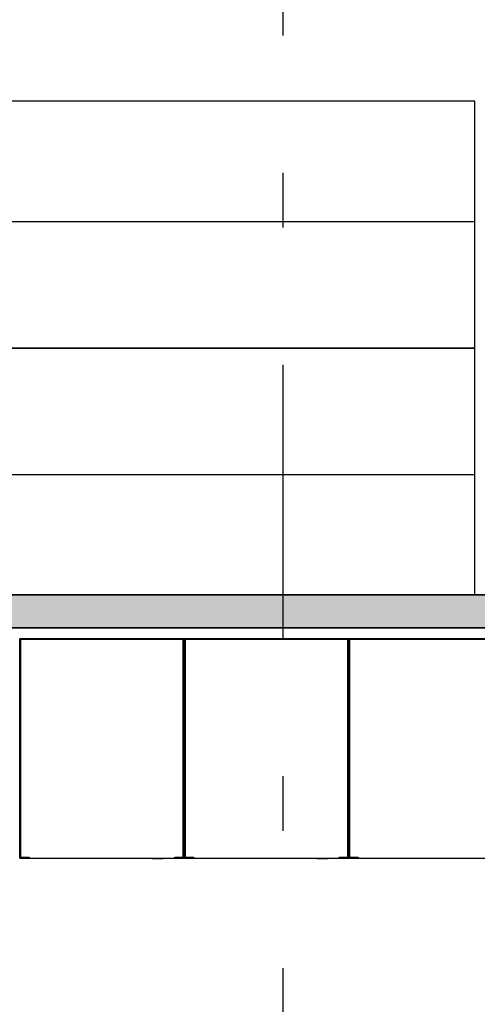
# Model space of a CAD drawing. Extents: x 2 to 87, y -108 to 11.
# Tile 230 of 256: x 17.448 to 18.282, y -16.174 to -14.379. Entities that reach past the tile are written whole.
import ezdxf

# ---------------------------------------------------------------- set-up
doc = ezdxf.new("R2010")
doc.units = 0
doc.header["$MEASUREMENT"] = 0
doc.linetypes.add('DASHDOT', pattern=[1, 0.5, -0.25, 0, -0.25])
for name, color, linetype in [('15', 7, 'CONTINUOUS'), ('16', 7, 'CONTINUOUS'), ('25', 7, 'CONTINUOUS'), ('5', 7, 'CONTINUOUS'), ('6', 7, 'CONTINUOUS')]:
    doc.layers.add(name, color=color, linetype=linetype)

msp = doc.modelspace()

# ---------------------------------------------------------------- linework, layer by layer
at = {"layer": '15', "color": 62, "linetype": 'Continuous'}
for p, q in [((18.2776, -14.5272), (12.0276, -14.5272)), ((18.2776, -14.7469), (18.2776, -14.5272)), ((18.2776, -14.7469), (12.0276, -14.7469)), ((18.2776, -14.9772), (18.2776, -14.7469)), ((18.2776, -14.9772), (12.0276, -14.9772)), ((12.0276, -14.9772), (18.2776, -14.9772)), ((18.2776, -15.2075), (18.2776, -14.9772)), ((12.0276, -15.2075), (18.2776, -15.2075)), ((18.2776, -15.4272), (18.2776, -15.2075))]:
    msp.add_line(p, q, dxfattribs=at)
at = {"layer": '16', "color": 62, "linetype": 'Continuous'}
for p, q in [((17.4476, -15.9064), (17.4476, -15.508)), ((17.4476, -15.508), (17.4476, -15.9064)), ((17.7468, -15.5072), (17.4484, -15.5072)), ((17.4484, -15.508), (17.7468, -15.508)), ((17.4484, -15.9064), (17.4484, -15.508)), ((17.4492, -15.5096), (17.4492, -15.9048)), ((17.7452, -15.5088), (17.45, -15.5088)), ((17.746, -15.9048), (17.746, -15.5096)), ((17.7468, -15.508), (17.7468, -15.9064)), ((17.7476, -15.9064), (17.7476, -15.508)), ((17.7476, -15.508), (17.7476, -15.9064)), ((18.0468, -15.5072), (17.7484, -15.5072)), ((17.7484, -15.508), (18.0468, -15.508)), ((17.7484, -15.9064), (17.7484, -15.508)), ((17.7492, -15.5096), (17.7492, -15.9048)), ((18.0452, -15.5088), (17.75, -15.5088)), ((18.046, -15.9048), (18.046, -15.5096)), ((18.0468, -15.508), (18.0468, -15.9064)), ((18.0476, -15.9064), (18.0476, -15.508)), ((18.0476, -15.508), (18.0476, -15.9064)), ((18.3468, -15.5072), (18.0484, -15.5072)), ((18.0484, -15.508), (18.3468, -15.508)), ((18.0484, -15.9064), (18.0484, -15.508)), ((18.0492, -15.5096), (18.0492, -15.9048)), ((18.3452, -15.5088), (18.05, -15.5088)), ((17.4647, -15.9064), (17.4484, -15.9064)), ((17.4484, -15.9072), (17.7468, -15.9072)), ((17.45, -15.9056), (17.4647, -15.9056)), ((17.4647, -15.9056), (17.4647, -15.9064)), ((17.7118, -15.9077), (17.6868, -15.9077)), ((17.7088, -15.9082), (17.6898, -15.9082)), ((17.7305, -15.9064), (17.7305, -15.9056)), ((17.7305, -15.9056), (17.7452, -15.9056)), ((17.7468, -15.9064), (17.7305, -15.9064)), ((17.7647, -15.9064), (17.7484, -15.9064)), ((17.7484, -15.9072), (18.0468, -15.9072)), ((17.75, -15.9056), (17.7647, -15.9056)), ((17.7647, -15.9056), (17.7647, -15.9064)), ((18.0118, -15.9077), (17.9868, -15.9077)), ((18.0088, -15.9082), (17.9898, -15.9082)), ((18.0305, -15.9064), (18.0305, -15.9056)), ((18.0305, -15.9056), (18.0452, -15.9056)), ((18.0468, -15.9064), (18.0305, -15.9064)), ((18.0647, -15.9064), (18.0484, -15.9064)), ((18.0484, -15.9072), (18.3468, -15.9072)), ((18.05, -15.9056), (18.0647, -15.9056)), ((18.0647, -15.9056), (18.0647, -15.9064))]:
    msp.add_line(p, q, dxfattribs=at)
for points in [[(17.4475, -15.5073), (17.4476, -15.5072)], [(17.4483, -15.508), (17.4483, -15.5079), (17.4483, -15.5079), (17.4483, -15.5079), (17.4483, -15.5079), (17.4483, -15.5079), (17.4483, -15.5079), (17.4483, -15.5079), (17.4483, -15.5079), (17.4483, -15.5079), (17.4483, -15.5079), (17.4483, -15.5079), (17.4483, -15.5079), (17.4483, -15.5079), (17.4483, -15.5079), (17.4483, -15.5079), (17.4483, -15.5079), (17.4483, -15.5079), (17.4483, -15.5079), (17.4483, -15.5079), (17.4483, -15.5079), (17.4483, -15.5079), (17.4483, -15.5079), (17.4483, -15.5079), (17.4482, -15.5079), (17.4482, -15.5078), (17.4482, -15.5078), (17.4482, -15.5078), (17.4482, -15.5078), (17.4482, -15.5078), (17.4482, -15.5078), (17.4482, -15.5078), (17.4482, -15.5078), (17.4482, -15.5078), (17.4482, -15.5078), (17.4482, -15.5078), (17.4482, -15.5078), (17.4482, -15.5078), (17.4482, -15.5078), (17.4482, -15.5078), (17.4482, -15.5078), (17.4482, -15.5078), (17.4482, -15.5078), (17.4482, -15.5078), (17.4482, -15.5078), (17.4482, -15.5078), (17.4482, -15.5078), (17.4482, -15.5078), (17.4482, -15.5078), (17.4482, -15.5078), (17.4481, -15.5077), (17.4481, -15.5077), (17.4481, -15.5077), (17.4481, -15.5077), (17.4481, -15.5077), (17.4481, -15.5077), (17.4481, -15.5077), (17.4481, -15.5077), (17.4481, -15.5077), (17.4481, -15.5077), (17.4481, -15.5077), (17.4481, -15.5077), (17.4481, -15.5077), (17.4481, -15.5077), (17.4481, -15.5077), (17.4481, -15.5077), (17.4481, -15.5077), (17.4481, -15.5077), (17.4481, -15.5077), (17.4481, -15.5077), (17.4481, -15.5077), (17.4481, -15.5077), (17.4481, -15.5077), (17.4481, -15.5077), (17.4481, -15.5077), (17.4481, -15.5077), (17.4481, -15.5077), (17.448, -15.5076), (17.4479, -15.5075), (17.4479, -15.5075), (17.4479, -15.5075), (17.4479, -15.5075), (17.4479, -15.5075), (17.4479, -15.5075), (17.4479, -15.5075), (17.4479, -15.5075), (17.4479, -15.5075), (17.4479, -15.5075), (17.4479, -15.5075), (17.4479, -15.5075), (17.4479, -15.5075), (17.4479, -15.5075), (17.4479, -15.5075), (17.4479, -15.5075), (17.4479, -15.5075), (17.4479, -15.5075), (17.4479, -15.5075), (17.4479, -15.5075), (17.4479, -15.5075), (17.4479, -15.5075), (17.4479, -15.5075), (17.4479, -15.5075), (17.4479, -15.5075), (17.4479, -15.5075), (17.4479, -15.5075), (17.4479, -15.5075), (17.4479, -15.5075), (17.4479, -15.5075), (17.4479, -15.5075), (17.4479, -15.5075), (17.4479, -15.5075), (17.4479, -15.5075), (17.4478, -15.5074), (17.4478, -15.5074), (17.4478, -15.5074), (17.4478, -15.5074), (17.4478, -15.5074), (17.4478, -15.5074), (17.4478, -15.5074), (17.4478, -15.5074), (17.4478, -15.5074), (17.4478, -15.5074), (17.4478, -15.5074), (17.4478, -15.5074), (17.4478, -15.5074), (17.4478, -15.5074), (17.4478, -15.5074), (17.4478, -15.5074), (17.4478, -15.5074), (17.4478, -15.5074), (17.4478, -15.5074), (17.4478, -15.5074), (17.4478, -15.5074), (17.4478, -15.5074), (17.4478, -15.5074), (17.4478, -15.5074), (17.4478, -15.5074), (17.4478, -15.5074), (17.4478, -15.5074), (17.4478, -15.5074), (17.4478, -15.5074), (17.4478, -15.5074), (17.4478, -15.5074), (17.4478, -15.5074), (17.4478, -15.5074), (17.4478, -15.5074), (17.4478, -15.5074), (17.4478, -15.5074), (17.4478, -15.5074), (17.4478, -15.5074), (17.4478, -15.5074), (17.4478, -15.5074), (17.4478, -15.5074), (17.4477, -15.5073), (17.4476, -15.5073)], [(17.7468, -15.508), (17.7469, -15.5079), (17.7469, -15.5079), (17.7469, -15.5079), (17.7469, -15.5079), (17.7469, -15.5079), (17.7469, -15.5079), (17.7469, -15.5079), (17.7469, -15.5079), (17.7469, -15.5079), (17.7469, -15.5079), (17.7469, -15.5079), (17.7469, -15.5079), (17.7469, -15.5079), (17.7469, -15.5079), (17.7469, -15.5079), (17.7469, -15.5079), (17.7469, -15.5079), (17.7469, -15.5079), (17.7469, -15.5079), (17.7469, -15.5079), (17.7469, -15.5079), (17.7469, -15.5079), (17.7469, -15.5079), (17.7469, -15.5079), (17.747, -15.5078), (17.747, -15.5078), (17.747, -15.5078), (17.747, -15.5078), (17.747, -15.5078), (17.747, -15.5078), (17.747, -15.5078), (17.747, -15.5078), (17.747, -15.5078), (17.747, -15.5078), (17.747, -15.5078), (17.747, -15.5078), (17.747, -15.5078), (17.747, -15.5078), (17.747, -15.5078), (17.747, -15.5078), (17.747, -15.5078), (17.747, -15.5078), (17.747, -15.5078), (17.747, -15.5078), (17.747, -15.5078), (17.747, -15.5078), (17.747, -15.5078), (17.747, -15.5078), (17.747, -15.5078), (17.7471, -15.5077), (17.7471, -15.5077), (17.7471, -15.5077), (17.7471, -15.5077), (17.7471, -15.5077), (17.7471, -15.5077), (17.7471, -15.5077), (17.7471, -15.5077), (17.7471, -15.5077), (17.7471, -15.5077), (17.7471, -15.5077), (17.7471, -15.5077), (17.7471, -15.5077), (17.7471, -15.5077), (17.7471, -15.5077), (17.7471, -15.5077), (17.7471, -15.5077), (17.7471, -15.5077), (17.7471, -15.5077), (17.7471, -15.5077), (17.7471, -15.5077), (17.7471, -15.5077), (17.7471, -15.5077), (17.7471, -15.5077), (17.7471, -15.5077), (17.7471, -15.5077), (17.7471, -15.5077), (17.7472, -15.5076), (17.7473, -15.5075), (17.7473, -15.5075), (17.7473, -15.5075), (17.7473, -15.5075), (17.7473, -15.5075), (17.7473, -15.5075), (17.7473, -15.5075), (17.7473, -15.5075), (17.7473, -15.5075), (17.7473, -15.5075), (17.7473, -15.5075), (17.7473, -15.5075), (17.7473, -15.5075), (17.7473, -15.5075), (17.7473, -15.5075), (17.7473, -15.5075), (17.7473, -15.5075), (17.7473, -15.5075), (17.7473, -15.5075), (17.7473, -15.5075), (17.7473, -15.5075), (17.7473, -15.5075), (17.7473, -15.5075), (17.7473, -15.5075), (17.7473, -15.5075), (17.7473, -15.5075), (17.7473, -15.5075), (17.7473, -15.5075), (17.7473, -15.5075), (17.7473, -15.5075), (17.7473, -15.5075), (17.7473, -15.5075), (17.7473, -15.5075), (17.7473, -15.5075), (17.7474, -15.5074), (17.7474, -15.5074), (17.7474, -15.5074), (17.7474, -15.5074), (17.7474, -15.5074), (17.7474, -15.5074), (17.7474, -15.5074), (17.7474, -15.5074), (17.7474, -15.5074), (17.7474, -15.5074), (17.7474, -15.5074), (17.7474, -15.5074), (17.7474, -15.5074), (17.7474, -15.5074), (17.7474, -15.5074), (17.7474, -15.5074), (17.7474, -15.5074), (17.7474, -15.5074), (17.7474, -15.5074), (17.7474, -15.5074), (17.7474, -15.5074), (17.7474, -15.5074), (17.7474, -15.5074), (17.7474, -15.5074), (17.7474, -15.5074), (17.7474, -15.5074), (17.7474, -15.5074), (17.7474, -15.5074), (17.7474, -15.5074), (17.7474, -15.5074), (17.7474, -15.5074), (17.7474, -15.5074), (17.7474, -15.5074), (17.7474, -15.5074), (17.7474, -15.5074), (17.7474, -15.5074), (17.7474, -15.5074), (17.7474, -15.5074), (17.7474, -15.5074), (17.7474, -15.5074), (17.7474, -15.5074), (17.7475, -15.5073)], [(17.7483, -15.508), (17.7483, -15.5079), (17.7483, -15.5079), (17.7483, -15.5079), (17.7483, -15.5079), (17.7483, -15.5079), (17.7483, -15.5079), (17.7483, -15.5079), (17.7483, -15.5079), (17.7483, -15.5079), (17.7483, -15.5079), (17.7483, -15.5079), (17.7483, -15.5079), (17.7483, -15.5079), (17.7483, -15.5079), (17.7483, -15.5079), (17.7483, -15.5079), (17.7483, -15.5079), (17.7483, -15.5079), (17.7483, -15.5079), (17.7483, -15.5079), (17.7483, -15.5079), (17.7483, -15.5079), (17.7483, -15.5079), (17.7482, -15.5079), (17.7482, -15.5078), (17.7482, -15.5078), (17.7482, -15.5078), (17.7482, -15.5078), (17.7482, -15.5078), (17.7482, -15.5078), (17.7482, -15.5078), (17.7482, -15.5078), (17.7482, -15.5078), (17.7482, -15.5078), (17.7482, -15.5078), (17.7482, -15.5078), (17.7482, -15.5078), (17.7482, -15.5078), (17.7482, -15.5078), (17.7482, -15.5078), (17.7482, -15.5078), (17.7482, -15.5078), (17.7482, -15.5078), (17.7482, -15.5078), (17.7482, -15.5078), (17.7482, -15.5078), (17.7482, -15.5078), (17.7482, -15.5078), (17.7482, -15.5078), (17.7481, -15.5077), (17.7481, -15.5077), (17.7481, -15.5077), (17.7481, -15.5077), (17.7481, -15.5077), (17.7481, -15.5077), (17.7481, -15.5077), (17.7481, -15.5077), (17.7481, -15.5077), (17.7481, -15.5077), (17.7481, -15.5077), (17.7481, -15.5077), (17.7481, -15.5077), (17.7481, -15.5077), (17.7481, -15.5077), (17.7481, -15.5077), (17.7481, -15.5077), (17.7481, -15.5077), (17.7481, -15.5077), (17.7481, -15.5077), (17.7481, -15.5077), (17.7481, -15.5077), (17.7481, -15.5077), (17.7481, -15.5077), (17.7481, -15.5077), (17.7481, -15.5077), (17.7481, -15.5077), (17.748, -15.5076), (17.7479, -15.5075), (17.7479, -15.5075), (17.7479, -15.5075), (17.7479, -15.5075), (17.7479, -15.5075), (17.7479, -15.5075), (17.7479, -15.5075), (17.7479, -15.5075), (17.7479, -15.5075), (17.7479, -15.5075), (17.7479, -15.5075), (17.7479, -15.5075), (17.7479, -15.5075), (17.7479, -15.5075), (17.7479, -15.5075), (17.7479, -15.5075), (17.7479, -15.5075), (17.7479, -15.5075), (17.7479, -15.5075), (17.7479, -15.5075), (17.7479, -15.5075), (17.7479, -15.5075), (17.7479, -15.5075), (17.7479, -15.5075), (17.7479, -15.5075), (17.7479, -15.5075), (17.7479, -15.5075), (17.7479, -15.5075), (17.7479, -15.5075), (17.7479, -15.5075), (17.7479, -15.5075), (17.7479, -15.5075), (17.7479, -15.5075), (17.7479, -15.5075), (17.7478, -15.5074), (17.7478, -15.5074), (17.7478, -15.5074), (17.7478, -15.5074), (17.7478, -15.5074), (17.7478, -15.5074), (17.7478, -15.5074), (17.7478, -15.5074), (17.7478, -15.5074), (17.7478, -15.5074), (17.7478, -15.5074), (17.7478, -15.5074), (17.7478, -15.5074), (17.7478, -15.5074), (17.7478, -15.5074), (17.7478, -15.5074), (17.7478, -15.5074), (17.7478, -15.5074), (17.7478, -15.5074), (17.7478, -15.5074), (17.7478, -15.5074), (17.7478, -15.5074), (17.7478, -15.5074), (17.7478, -15.5074), (17.7478, -15.5074), (17.7478, -15.5074), (17.7478, -15.5074), (17.7478, -15.5074), (17.7478, -15.5074), (17.7478, -15.5074), (17.7478, -15.5074), (17.7478, -15.5074), (17.7478, -15.5074), (17.7478, -15.5074), (17.7478, -15.5074), (17.7478, -15.5074), (17.7478, -15.5074), (17.7478, -15.5074), (17.7478, -15.5074), (17.7478, -15.5074), (17.7478, -15.5074), (17.7477, -15.5073), (17.7476, -15.5073)], [(18.0468, -15.508), (18.0469, -15.5079), (18.0469, -15.5079), (18.0469, -15.5079), (18.0469, -15.5079), (18.0469, -15.5079), (18.0469, -15.5079), (18.0469, -15.5079), (18.0469, -15.5079), (18.0469, -15.5079), (18.0469, -15.5079), (18.0469, -15.5079), (18.0469, -15.5079), (18.0469, -15.5079), (18.0469, -15.5079), (18.0469, -15.5079), (18.0469, -15.5079), (18.0469, -15.5079), (18.0469, -15.5079), (18.0469, -15.5079), (18.0469, -15.5079), (18.0469, -15.5079), (18.0469, -15.5079), (18.0469, -15.5079), (18.0469, -15.5079), (18.047, -15.5078), (18.047, -15.5078), (18.047, -15.5078), (18.047, -15.5078), (18.047, -15.5078), (18.047, -15.5078), (18.047, -15.5078), (18.047, -15.5078), (18.047, -15.5078), (18.047, -15.5078), (18.047, -15.5078), (18.047, -15.5078), (18.047, -15.5078), (18.047, -15.5078), (18.047, -15.5078), (18.047, -15.5078), (18.047, -15.5078), (18.047, -15.5078), (18.047, -15.5078), (18.047, -15.5078), (18.047, -15.5078), (18.047, -15.5078), (18.047, -15.5078), (18.047, -15.5078), (18.047, -15.5078), (18.0471, -15.5077), (18.0471, -15.5077), (18.0471, -15.5077), (18.0471, -15.5077), (18.0471, -15.5077), (18.0471, -15.5077), (18.0471, -15.5077), (18.0471, -15.5077), (18.0471, -15.5077), (18.0471, -15.5077), (18.0471, -15.5077), (18.0471, -15.5077), (18.0471, -15.5077), (18.0471, -15.5077), (18.0471, -15.5077), (18.0471, -15.5077), (18.0471, -15.5077), (18.0471, -15.5077), (18.0471, -15.5077), (18.0471, -15.5077), (18.0471, -15.5077), (18.0471, -15.5077), (18.0471, -15.5077), (18.0471, -15.5077), (18.0471, -15.5077), (18.0471, -15.5077), (18.0471, -15.5077), (18.0472, -15.5076), (18.0473, -15.5075), (18.0473, -15.5075), (18.0473, -15.5075), (18.0473, -15.5075), (18.0473, -15.5075), (18.0473, -15.5075), (18.0473, -15.5075), (18.0473, -15.5075), (18.0473, -15.5075), (18.0473, -15.5075), (18.0473, -15.5075), (18.0473, -15.5075), (18.0473, -15.5075), (18.0473, -15.5075), (18.0473, -15.5075), (18.0473, -15.5075), (18.0473, -15.5075), (18.0473, -15.5075), (18.0473, -15.5075), (18.0473, -15.5075), (18.0473, -15.5075), (18.0473, -15.5075), (18.0473, -15.5075), (18.0473, -15.5075), (18.0473, -15.5075), (18.0473, -15.5075), (18.0473, -15.5075), (18.0473, -15.5075), (18.0473, -15.5075), (18.0473, -15.5075), (18.0473, -15.5075), (18.0473, -15.5075), (18.0473, -15.5075), (18.0473, -15.5075), (18.0474, -15.5074), (18.0474, -15.5074), (18.0474, -15.5074), (18.0474, -15.5074), (18.0474, -15.5074), (18.0474, -15.5074), (18.0474, -15.5074), (18.0474, -15.5074), (18.0474, -15.5074), (18.0474, -15.5074), (18.0474, -15.5074), (18.0474, -15.5074), (18.0474, -15.5074), (18.0474, -15.5074), (18.0474, -15.5074), (18.0474, -15.5074), (18.0474, -15.5074), (18.0474, -15.5074), (18.0474, -15.5074), (18.0474, -15.5074), (18.0474, -15.5074), (18.0474, -15.5074), (18.0474, -15.5074), (18.0474, -15.5074), (18.0474, -15.5074), (18.0474, -15.5074), (18.0474, -15.5074), (18.0474, -15.5074), (18.0474, -15.5074), (18.0474, -15.5074), (18.0474, -15.5074), (18.0474, -15.5074), (18.0474, -15.5074), (18.0474, -15.5074), (18.0474, -15.5074), (18.0474, -15.5074), (18.0474, -15.5074), (18.0474, -15.5074), (18.0474, -15.5074), (18.0474, -15.5074), (18.0474, -15.5074), (18.0475, -15.5073), (18.0476, -15.5072)], [(18.0483, -15.508), (18.0483, -15.5079), (18.0483, -15.5079), (18.0483, -15.5079), (18.0483, -15.5079), (18.0483, -15.5079), (18.0483, -15.5079), (18.0483, -15.5079), (18.0483, -15.5079), (18.0483, -15.5079), (18.0483, -15.5079), (18.0483, -15.5079), (18.0483, -15.5079), (18.0483, -15.5079), (18.0483, -15.5079), (18.0483, -15.5079), (18.0483, -15.5079), (18.0483, -15.5079), (18.0483, -15.5079), (18.0483, -15.5079), (18.0483, -15.5079), (18.0483, -15.5079), (18.0483, -15.5079), (18.0483, -15.5079), (18.0482, -15.5079), (18.0482, -15.5078), (18.0482, -15.5078), (18.0482, -15.5078), (18.0482, -15.5078), (18.0482, -15.5078), (18.0482, -15.5078), (18.0482, -15.5078), (18.0482, -15.5078), (18.0482, -15.5078), (18.0482, -15.5078), (18.0482, -15.5078), (18.0482, -15.5078), (18.0482, -15.5078), (18.0482, -15.5078), (18.0482, -15.5078), (18.0482, -15.5078), (18.0482, -15.5078), (18.0482, -15.5078), (18.0482, -15.5078), (18.0482, -15.5078), (18.0482, -15.5078), (18.0482, -15.5078), (18.0482, -15.5078), (18.0482, -15.5078), (18.0482, -15.5078), (18.0481, -15.5077), (18.0481, -15.5077), (18.0481, -15.5077), (18.0481, -15.5077), (18.0481, -15.5077), (18.0481, -15.5077), (18.0481, -15.5077), (18.0481, -15.5077), (18.0481, -15.5077), (18.0481, -15.5077), (18.0481, -15.5077), (18.0481, -15.5077), (18.0481, -15.5077), (18.0481, -15.5077), (18.0481, -15.5077), (18.0481, -15.5077), (18.0481, -15.5077), (18.0481, -15.5077), (18.0481, -15.5077), (18.0481, -15.5077), (18.0481, -15.5077), (18.0481, -15.5077), (18.0481, -15.5077), (18.0481, -15.5077), (18.0481, -15.5077), (18.0481, -15.5077), (18.0481, -15.5077), (18.048, -15.5076), (18.0479, -15.5075), (18.0479, -15.5075), (18.0479, -15.5075), (18.0479, -15.5075), (18.0479, -15.5075), (18.0479, -15.5075), (18.0479, -15.5075), (18.0479, -15.5075), (18.0479, -15.5075), (18.0479, -15.5075), (18.0479, -15.5075), (18.0479, -15.5075), (18.0479, -15.5075), (18.0479, -15.5075), (18.0479, -15.5075), (18.0479, -15.5075), (18.0479, -15.5075), (18.0479, -15.5075), (18.0479, -15.5075), (18.0479, -15.5075), (18.0479, -15.5075), (18.0479, -15.5075), (18.0479, -15.5075), (18.0479, -15.5075), (18.0479, -15.5075), (18.0479, -15.5075), (18.0479, -15.5075), (18.0479, -15.5075), (18.0479, -15.5075), (18.0479, -15.5075), (18.0479, -15.5075), (18.0479, -15.5075), (18.0479, -15.5075), (18.0479, -15.5075), (18.0478, -15.5074), (18.0478, -15.5074), (18.0478, -15.5074), (18.0478, -15.5074), (18.0478, -15.5074), (18.0478, -15.5074), (18.0478, -15.5074), (18.0478, -15.5074), (18.0478, -15.5074), (18.0478, -15.5074), (18.0478, -15.5074), (18.0478, -15.5074), (18.0478, -15.5074), (18.0478, -15.5074), (18.0478, -15.5074), (18.0478, -15.5074), (18.0478, -15.5074), (18.0478, -15.5074), (18.0478, -15.5074), (18.0478, -15.5074), (18.0478, -15.5074), (18.0478, -15.5074), (18.0478, -15.5074), (18.0478, -15.5074), (18.0478, -15.5074), (18.0478, -15.5074), (18.0478, -15.5074), (18.0478, -15.5074), (18.0478, -15.5074), (18.0478, -15.5074), (18.0478, -15.5074), (18.0478, -15.5074), (18.0478, -15.5074), (18.0478, -15.5074), (18.0478, -15.5074), (18.0478, -15.5074), (18.0478, -15.5074), (18.0478, -15.5074), (18.0478, -15.5074), (18.0478, -15.5074), (18.0478, -15.5074), (18.0477, -15.5073), (18.0476, -15.5073)]]:
    msp.add_lwpolyline(points, dxfattribs=at)
for centre, start, end in [((17.4484, -15.508), 90, 180), ((17.45, -15.5096), 90, 180), ((17.7452, -15.5096), 360, 90), ((17.7468, -15.508), 360, 90), ((17.7484, -15.508), 90, 180), ((17.75, -15.5096), 90, 180), ((18.0452, -15.5096), 360, 90), ((18.0468, -15.508), 360, 90), ((18.0484, -15.508), 90, 180), ((18.05, -15.5096), 90, 180), ((17.4484, -15.9064), 180, 270), ((17.45, -15.9048), 180, 270), ((17.7452, -15.9048), 270, 360), ((17.7468, -15.9064), 270, 360), ((17.7484, -15.9064), 180, 270), ((17.75, -15.9048), 180, 270), ((18.0452, -15.9048), 270, 360), ((18.0468, -15.9064), 270, 360), ((18.0484, -15.9064), 180, 270), ((18.05, -15.9048), 180, 270)]:
    msp.add_arc(centre, 0.0008, start, end, dxfattribs=at)
at = {"layer": '25', "color": 62, "linetype": 'Continuous'}
for p, q in [((11.0351, -15.4272), (19.2676, -15.4272)), ((11.0351, -15.4872), (18.1466, -15.4872)), ((18.1466, -15.4872), (18.4688, -15.4872))]:
    msp.add_line(p, q, dxfattribs=at)
for points in [[(11.0351, -15.4272), (11.0351, -15.4272), (19.2676, -15.4272)], [(11.0351, -15.4272), (11.0351, -15.4872), (19.2676, -15.4872)], [(11.0351, -15.4272), (19.2676, -15.4272), (19.2676, -15.4872)], [(11.0351, -15.4872), (11.0351, -15.4872), (18.1466, -15.4872)], [(18.1466, -15.4872), (18.1466, -15.4872), (18.4688, -15.4872)]]:
    msp.add_solid(points, dxfattribs=at)
at = {"layer": '5', "color": 7, "linetype": 'DASHDOT'}
for p, q in [((17.9276, -7.3075), (17.9276, -96.5075)), ((7.5276, -15.2075), (52.6276, -15.2075))]:
    msp.add_line(p, q, dxfattribs=at)
at = {"layer": '6', "color": 62, "linetype": 'Continuous'}
for p, q in [((19.2676, -15.4272), (10.5276, -15.4272)), ((19.2676, -15.4872), (10.5276, -15.4872))]:
    msp.add_line(p, q, dxfattribs=at)

doc.saveas('drawing.dxf')
